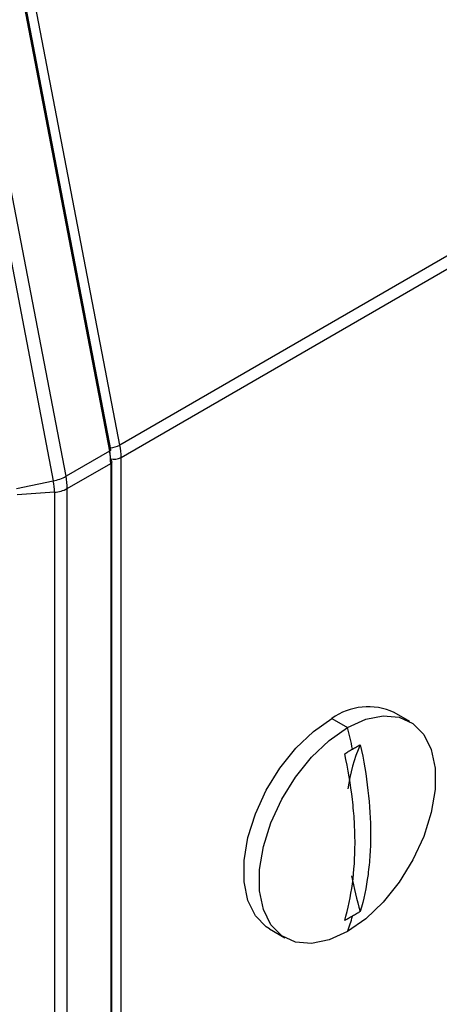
# Model space of a CAD drawing. Header units: millimetres. Extents: x 19 to 819, y 19 to 629.
# Tile 18 of 21: x 750 to 778, y 444 to 511. Entities that reach past the tile are written whole.
import ezdxf

# ---------------------------------------------------------------- set-up
doc = ezdxf.new("R2010")
doc.units = ezdxf.units.MM
doc.header["$LTSCALE"] = 3

msp = doc.modelspace()

# ---------------------------------------------------------------- linework, layer by layer
for p, q in [((756.354, 481.661), (750.408, 512.631)), ((749.701, 512.223), (755.647, 481.253)), ((755.735, 481.369), (749.79, 512.339)), ((752.688, 479.545), (748.25, 502.663)), ((747.343, 502.536), (751.817, 479.231)), ((788.598, 500.275), (756.354, 481.661)), ((756.438, 480.822), (788.682, 499.436)), ((755.647, 481.253), (752.688, 479.545)), ((755.731, 480.659), (755.669, 481.271)), ((755.818, 401.812), (755.818, 480.537)), ((756.438, 402.098), (756.438, 480.822)), ((752.772, 478.706), (755.731, 480.414)), ((755.731, 480.414), (755.731, 401.69)), ((749.31, 478.721), (751.817, 479.231)), ((751.895, 478.459), (749.355, 478.279)), ((751.895, 478.459), (751.895, 404.305)), ((752.772, 404.726), (752.772, 478.706)), ((770.792, 463.052), (771.853, 462.439)), ((776.102, 462.86), (775.042, 463.472)), ((766.542, 448.75), (767.603, 448.137))]:
    msp.add_line(p, q)
at = {"flags": 128}
for points in [[(755.647, 481.253), (755.684, 481.278), (755.712, 481.304), (755.73, 481.331), (755.736, 481.357), (755.735, 481.369)], [(766.542, 448.75), (766.325, 448.888), (765.587, 449.636), (765.076, 450.666), (764.814, 451.935), (764.814, 453.386), (765.076, 454.956), (765.587, 456.576), (766.325, 458.177), (767.259, 459.687), (768.347, 461.04), (769.542, 462.178), (770.792, 463.052)], [(771.853, 462.439), (773.102, 463.009), (774.297, 463.25), (775.385, 463.153), (776.319, 462.721), (777.058, 461.974), (777.569, 460.943), (777.83, 459.675), (777.83, 458.224), (777.569, 456.654), (777.058, 455.033), (776.319, 453.433), (775.385, 451.923), (774.297, 450.569), (773.102, 449.431), (771.853, 448.558)], [(771.853, 448.558), (770.603, 447.988), (769.408, 447.747), (768.32, 447.844), (767.386, 448.276), (766.647, 449.023), (766.136, 450.054), (765.875, 451.322), (765.875, 452.773), (766.136, 454.343), (766.647, 455.964), (767.386, 457.564), (768.32, 459.074), (769.408, 460.428), (770.603, 461.566), (771.853, 462.439)]]:
    msp.add_lwpolyline(points, dxfattribs=at)
for centre, radius, start, end in [((751.265, 480.39), 4.466, 0.30573, 11.13583), ((755.645, 482.981), 1.498, 272.61545, 298.23731), ((751.972, 480.798), 4.466, 0.30573, 11.13583), ((755.942, 481.782), 1.081, 258.19412, 297.3045), ((755.668, 480.522), 0.151, 5.6948, 65.62534), ((755.668, 480.552), 0.151, 294.37466, 354.3052), ((751.262, 482.137), 2.959, 280.80808, 298.81495), ((747.784, 478.437), 4.111, 0.30573, 11.13583), ((748.307, 478.683), 4.466, 0.30573, 11.13583), ((751.785, 480.53), 2.073, 273.02068, 298.42972), ((773.276, 459.63), 4.229, 65.32762, 125.98284), ((738.482, 453.526), 34.541, 12.46574, 14.9543), ((782.574, 456.885), 10.776, 155.94772, 172.58648), ((796.806, 457.172), 25.139, 191.07577, 196.74782), ((758.944, 453.526), 13.832, 338.95103, 343.53202)]:
    msp.add_arc(centre, radius, start, end)
for points, knots in [([(772.208, 460.982), (772.296, 461.032), (772.473, 461.134), (772.647, 461.229), (772.734, 461.277)], [0, 0, 0, 0, 0.500154, 1, 1, 1, 1]), ([(772.734, 461.277), (772.968, 460.215), (773.142, 459.179), (773.376, 457.159), (773.435, 456.174), (773.436, 454.736), (773.422, 454.261), (773.363, 453.333), (773.319, 452.881), (773.143, 451.557), (772.968, 450.719), (772.734, 449.927)], [0, 0, 0, 0, 0.25, 0.25, 0.5, 0.5, 0.625, 0.625, 0.75, 0.75, 1, 1, 1, 1]), ([(771.673, 460.665), (771.763, 460.719), (771.942, 460.827), (772.12, 460.93), (772.208, 460.982)], [0, 0, 0, 0, 0.499846, 1, 1, 1, 1]), ([(771.673, 449.315), (771.907, 450.107), (772.081, 450.942), (772.315, 452.693), (772.374, 453.609), (772.375, 455.046), (772.361, 455.537), (772.302, 456.532), (772.258, 457.036), (772.082, 458.563), (771.907, 459.603), (771.673, 460.665)], [0, 0, 0, 0, 0.25, 0.25, 0.5, 0.5, 0.625, 0.625, 0.75, 0.75, 1, 1, 1, 1]), ([(772.734, 449.927), (772.647, 449.872), (772.473, 449.76), (772.296, 449.657), (772.208, 449.605)], [0, 0, 0, 0, 0.499846, 1, 1, 1, 1]), ([(772.208, 449.605), (772.12, 449.555), (771.942, 449.454), (771.763, 449.361), (771.673, 449.315)], [0, 0, 0, 0, 0.500154, 1, 1, 1, 1])]:
    msp.add_open_spline(points, degree=3, knots=knots)

doc.saveas('drawing.dxf')
